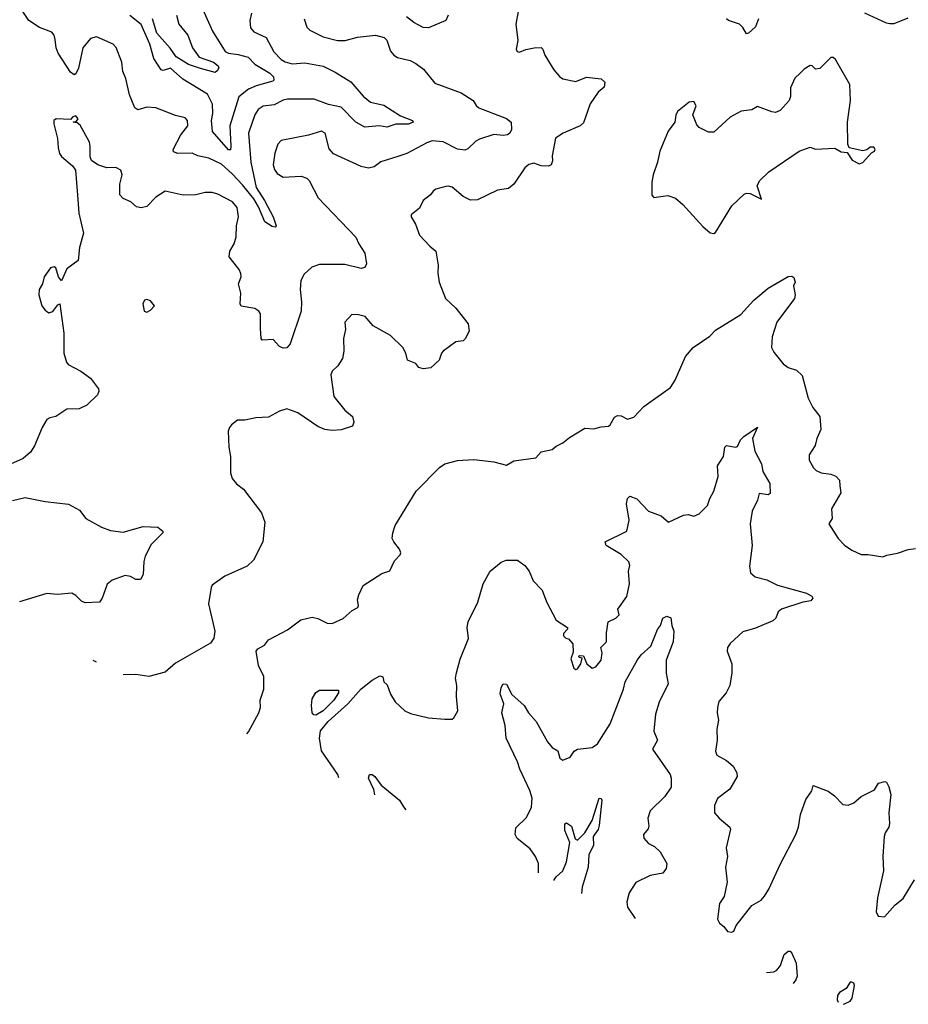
# Model space of a CAD drawing. Extents: x 2133461 to 2293071, y 753526 to 916327.
# Tile 61 of 256: x 2150475 to 2155365, y 817961 to 823379. Entities that reach past the tile are written whole.
import ezdxf

# ---------------------------------------------------------------- set-up
doc = ezdxf.new("R2010")
doc.units = 0

msp = doc.modelspace()

# ---------------------------------------------------------------- linework, layer by layer
at = {"layer": '0CON10XD'}
for points in [[(2151750, 823415), (2151742.5, 823375), (2151745.6, 823335), (2151763.3, 823313.3), (2151831.4, 823281.4), (2151873.1, 823203.1), (2151915, 823161.1), (2151936.7, 823146.7), (2151975, 823136.2), (2152045, 823142.7), (2152145, 823122.9), (2152211.1, 823091.1), (2152298.2, 823038.2), (2152365, 822958.1), (2152405, 822925.6), (2152478.7, 822908.7), (2152570, 822850), (2152636.7, 822825), (2152640, 822815), (2152615, 822804.3), (2152545, 822804.5), (2152495, 822788.8), (2152455, 822795.5), (2152375, 822788.8), (2152324.8, 822814.8), (2152245, 822897.1), (2152175, 822912.6), (2152095, 822941.6), (2151948.3, 822941.7), (2151925, 822936.2), (2151875, 822910), (2151815, 822903.3), (2151788.1, 822885), (2151768.9, 822855), (2151733.5, 822755), (2151747.2, 822595), (2151777.1, 822455), (2151823.3, 822385), (2151869.4, 822295), (2151886.2, 822245), (2151881.7, 822238.3), (2151865, 822241.2), (2151825, 822266.2), (2151789.1, 822349.1), (2151762.8, 822392.8), (2151701.5, 822471.5), (2151645, 822530.8), (2151585, 822583.6), (2151516.8, 822616.7), (2151455, 822630.4), (2151425, 822645.4), (2151345, 822642.4), (2151321.5, 822651.5), (2151319.6, 822665), (2151362.5, 822745), (2151401.1, 822795), (2151399.2, 822825), (2151385, 822840), (2151332, 822852), (2151225, 822894.3), (2151175, 822897.1), (2151125, 822884), (2151108.8, 822895), (2151079.4, 822965), (2151059.4, 823055), (2151043.3, 823095), (2151036.7, 823145), (2151005.6, 823225.6), (2150988.8, 823245), (2150897.5, 823285), (2150865, 823275.5), (2150821.9, 823225), (2150798.2, 823111.8), (2150785, 823080.8), (2150775, 823075.7), (2150755, 823090), (2150687.2, 823195), (2150675.9, 823225), (2150669.6, 823269.6), (2150664.3, 823295), (2150651.3, 823311.3), (2150585, 823335.8), (2150525.7, 823375.7), (2150485, 823435.7)], [(2153218, 823425), (2153206.2, 823355), (2153216.7, 823265), (2153207, 823217), (2153213.6, 823203.6), (2153225, 823200), (2153260, 823215), (2153305.9, 823224.1), (2153345, 823226), (2153355, 823216.7), (2153365.8, 823185), (2153415, 823103.8), (2153445, 823066.2), (2153465, 823054.2), (2153535, 823040), (2153595, 823063.1), (2153674.3, 823054.3), (2153695.5, 823035.5), (2153692.1, 823007.9), (2153658.7, 822981.3), (2153615, 822916.2), (2153577.9, 822812.1), (2153558.8, 822795), (2153465.5, 822754.5), (2153423.2, 822726.8), (2153405, 822630), (2153407.5, 822602.5), (2153399.4, 822580.6), (2153385, 822574.2), (2153345, 822575.6), (2153305, 822590.5), (2153277.3, 822582.7), (2153255.8, 822565), (2153195, 822474), (2153165, 822450.8), (2153105, 822442), (2152995, 822387.5), (2152955.9, 822385.9), (2152915, 822406.2), (2152855, 822458), (2152835, 822463.8), (2152819.5, 822460.5), (2152765, 822446), (2152750, 822435), (2152736.7, 822415), (2152696.2, 822385), (2152675, 822342.5), (2152630, 822305), (2152630, 822295), (2152653.3, 822255), (2152674.5, 822194.5), (2152732.3, 822132.3), (2152765.7, 822105.7), (2152778.8, 822028.8), (2152775.8, 821985), (2152783.1, 821935), (2152818, 821845), (2152875, 821792), (2152944, 821705), (2152948.8, 821665), (2152927.5, 821622.5), (2152915, 821612.9), (2152875, 821606.7), (2152805.7, 821554.3), (2152795.8, 821544.2), (2152784.1, 821505.9), (2152737.3, 821462.7), (2152695, 821458.8), (2152672.5, 821465), (2152655, 821486.7), (2152610, 821505), (2152600, 821545), (2152584, 821575), (2152515, 821642), (2152420, 821695), (2152375.7, 821745.7), (2152340, 821755), (2152303.6, 821756.4), (2152263.8, 821715), (2152268, 821675), (2152258, 821625), (2152258.8, 821555), (2152252, 821515), (2152226.2, 821475), (2152194.5, 821445.5), (2152187.1, 821425), (2152204.4, 821305), (2152265, 821230), (2152305.8, 821195.8), (2152313.8, 821165), (2152307.1, 821142.9), (2152245, 821122), (2152195, 821118.8), (2152153.9, 821123.9), (2152115, 821140), (2152005.7, 821215.7), (2151945, 821238), (2151905, 821225.8), (2151845, 821192.9), (2151775, 821188.6), (2151715, 821175.8), (2151674.2, 821175.8), (2151640, 821150), (2151630, 821135), (2151623.3, 821115), (2151626.4, 821026.4), (2151636, 820975), (2151636.2, 820885), (2151643.8, 820855), (2151667.5, 820825), (2151706.7, 820795), (2151806.2, 820665), (2151824, 820615), (2151813.8, 820505), (2151762.5, 820405), (2151727.4, 820372.6), (2151605, 820316.7), (2151535, 820266.7), (2151528.8, 820255), (2151514.2, 820165), (2151550, 820015), (2151543.8, 819975), (2151525, 819948.8), (2151332.7, 819837.3), (2151275, 819788), (2151185.9, 819764.1), (2151115, 819775.8), (2151044.6, 819773.4)], [(2151482.5, 823435), (2151536.2, 823316.2), (2151606.5, 823205), (2151624.8, 823194.8), (2151678.3, 823188.3), (2151732.3, 823172.3), (2151770, 823135), (2151851.6, 823085), (2151871.4, 823065), (2151873.5, 823046.5), (2151868, 823042), (2151777.1, 823015), (2151735, 822996.8), (2151681.9, 822955), (2151631.9, 822795), (2151637.4, 822682.6), (2151635, 822664), (2151625, 822663.3), (2151535.4, 822765), (2151530.8, 822825), (2151537.5, 822862.5), (2151536.8, 822915), (2151509.2, 822969.2), (2151372.2, 823052.2), (2151305, 823113.3), (2151265, 823099.4), (2151254.1, 823104.1), (2151213.5, 823165), (2151192.2, 823245), (2151143, 823353), (2151081.6, 823401.6)], [(2155362.3, 823387.7), (2155285, 823357.5), (2155264.2, 823355.8), (2155245, 823359.4), (2155125.3, 823415.3)], [(2151337.7, 823405), (2151351.5, 823355), (2151399.6, 823295), (2151425.5, 823225), (2151462.8, 823172.8), (2151541.4, 823145), (2151567.1, 823125), (2151571.4, 823115), (2151562.8, 823097.2), (2151550.3, 823089.7), (2151470.5, 823110.5), (2151405, 823131.9), (2151336.2, 823175), (2151303.1, 823223.1), (2151230, 823305), (2151205.6, 823385)], [(2152041.4, 823385), (2152055, 823338.8), (2152072.6, 823322.6), (2152144.6, 823284.6), (2152225, 823265.7), (2152265.8, 823265.8), (2152335, 823282.9), (2152434.1, 823294.1), (2152480.7, 823280.7), (2152496.1, 823266.1), (2152516.4, 823206.4), (2152535, 823183.3), (2152555, 823171.2), (2152624.1, 823154.1), (2152655, 823138.8), (2152697.7, 823107.7), (2152760.3, 823030.3), (2152905, 822977.3), (2152970, 822935), (2152986.6, 822906.6), (2153001.2, 822895), (2153153.3, 822835), (2153180, 822815), (2153182, 822775), (2153172, 822755), (2153158.8, 822745), (2153135, 822741.5), (2153085, 822747.3), (2153005, 822722.5), (2152985, 822711.4), (2152941.4, 822668.6), (2152925, 822661.1), (2152885, 822666.2), (2152805, 822707.1), (2152745, 822712.1), (2152715, 822702.3), (2152605, 822643.8), (2152555.9, 822625.9), (2152463.4, 822596.6), (2152425, 822568.8), (2152395, 822562.5), (2152355, 822570.8), (2152201.7, 822641.7), (2152178.3, 822668.3), (2152155.5, 822755.5), (2152135.6, 822765.6), (2152065, 822744.5), (2151914.6, 822715.4), (2151895.6, 822695), (2151878.5, 822645), (2151870.8, 822580.8), (2151877.8, 822555), (2151892.6, 822532.6), (2151925, 822513.3), (2152025, 822518.6), (2152055, 822507.1), (2152068, 822495), (2152118.3, 822398.3), (2152325, 822182.5), (2152341.1, 822145), (2152374.2, 822095), (2152384.2, 822035), (2152374.2, 822015.8), (2152355, 822010.6), (2152265, 822031.9), (2152125, 822031.9), (2152082.1, 822017.9), (2152041.4, 821978.6), (2152023.1, 821945), (2152017.8, 821895), (2152026.3, 821826.3), (2152024.4, 821775), (2151963.8, 821595), (2151945.7, 821574.3), (2151925, 821571.9), (2151905, 821581.4), (2151869.7, 821619.7), (2151810, 821615), (2151804.2, 821624.2), (2151799.7, 821679.7), (2151800.9, 821760.9), (2151792, 821775), (2151769.7, 821789.7), (2151693.3, 821803.3), (2151688.8, 821815), (2151691.4, 821875), (2151678.9, 821925), (2151693.5, 821965), (2151692, 821982), (2151682.9, 822005), (2151628, 822075), (2151632.5, 822105), (2151655, 822146.7), (2151666.4, 822183.6), (2151668.9, 822245), (2151679.5, 822295), (2151672.5, 822345), (2151646.7, 822376.7)], [(2152834, 823405), (2152820, 823375), (2152725.7, 823334.3), (2152695, 823337.1), (2152644.5, 823364.5), (2152604.3, 823394.3)], [(2154541.5, 823385), (2154525, 823340), (2154486.7, 823305), (2154475, 823302.5), (2154455.6, 823335.6), (2154435.6, 823355.6), (2154375, 823374.2), (2154365, 823383.3)], [(2154295, 822202), (2154305, 822207.5), (2154395, 822354.5), (2154461.2, 822418.8), (2154475, 822425.6), (2154495, 822423.8), (2154558.1, 822391.9), (2154534.4, 822465), (2154547, 822493), (2154598.3, 822541.7), (2154763.9, 822656.1), (2154825, 822677.5), (2154855, 822667.5), (2154961.7, 822671.7), (2154995, 822652.5), (2155028.3, 822648.3), (2155057, 822607), (2155095, 822586.7), (2155115, 822593.8), (2155162.5, 822647.5), (2155178.8, 822655), (2155183.3, 822665), (2155175, 822677.5), (2155155, 822677.5), (2155136.7, 822663.3), (2155115, 822657.5), (2155040, 822675), (2155032.5, 822695), (2155030, 822815), (2155046.7, 822935), (2155043, 823023), (2154965, 823160), (2154951.7, 823171.7), (2154938.3, 823171.7), (2154878.3, 823111.7), (2154855, 823107.5), (2154836.1, 823126.1), (2154825, 823126.7), (2154792.1, 823107.9), (2154770, 823085), (2154741.7, 823058.3), (2154716.2, 823005), (2154716.1, 822956.1), (2154710, 822935), (2154660.9, 822879.1), (2154635, 822869.2), (2154615, 822872.5), (2154535, 822901.2), (2154505, 822883.8), (2154445, 822876), (2154385, 822843.8), (2154295, 822760.8), (2154265, 822761.2), (2154215, 822786.2), (2154201.1, 822801.1), (2154180, 822855), (2154198.8, 822905), (2154185, 822930), (2154160, 822925), (2154095, 822873.3), (2154085.8, 822854.2), (2154080, 822815), (2154044.1, 822765.9), (2153998.8, 822655), (2153985.8, 822595), (2153961.2, 822525), (2153954, 822485), (2153954.1, 822414.1), (2153965, 822401.2), (2154041.7, 822411.7), (2154085, 822397.3), (2154125, 822362.5), (2154235, 822241.5), (2154275, 822207.1), (2154295, 822202)], [(2151646.7, 822376.7), (2151565, 822420), (2151535, 822427.5), (2151495, 822429.2), (2151445, 822416), (2151375.7, 822414.3), (2151275, 822435.8), (2151225, 822402.5), (2151175, 822351.4), (2151144.1, 822344.1), (2151118.6, 822348.6), (2151086.6, 822376.6), (2151045, 822396.2), (2151026.2, 822415), (2151025.8, 822475), (2151039.2, 822525), (2151031.2, 822551.2), (2151005, 822565.7), (2150955, 822564.2), (2150905, 822580.8), (2150871.2, 822605), (2150862.5, 822625), (2150863.9, 822683.9), (2150858.8, 822705), (2150808.8, 822798.8), (2150791.7, 822811.7), (2150770, 822815), (2150788.3, 822821.7), (2150796.7, 822833.3), (2150785, 822850), (2150767.5, 822845), (2150755, 822830), (2150676.1, 822833.9), (2150663.8, 822825), (2150663.9, 822806.1), (2150683.8, 822725), (2150686.2, 822675), (2150695, 822642.5), (2150706.1, 822626.1), (2150766.7, 822575), (2150781.7, 822551.7), (2150794.1, 822414.1), (2150801.2, 822315), (2150826.7, 822205), (2150803.8, 822125), (2150797.5, 822055), (2150735, 822007.5), (2150705, 821942.5), (2150688.8, 821965), (2150675, 822013.3), (2150665, 822020), (2150645, 822013.3), (2150610, 821965), (2150600, 821925), (2150583.3, 821895), (2150581.2, 821865), (2150596.2, 821805), (2150615, 821780), (2150635, 821766.7), (2150657.3, 821772.7), (2150685, 821810), (2150696.1, 821816.1), (2150718.6, 821655), (2150718.1, 821545), (2150731.9, 821495), (2150742.3, 821482.3), (2150811.2, 821445), (2150865, 821407.5), (2150908.3, 821348.3), (2150910, 821335), (2150903.3, 821315), (2150845, 821257.5), (2150802.7, 821237.3), (2150735, 821235.8), (2150675, 821196.2), (2150641.4, 821188.6), (2150625, 821180), (2150598.8, 821135), (2150557.5, 821035), (2150535, 820998.8), (2150495, 820964), (2150425, 820933.3)], [(2151948.1, 820021.9), (2152023.2, 820076.8), (2152085, 820090.8), (2152115, 820084), (2152167.7, 820057.7), (2152195, 820056), (2152256.2, 820083.8), (2152305, 820128.6), (2152335.6, 820144.4), (2152339.2, 820155), (2152333.4, 820186.6), (2152340.8, 820215), (2152366.2, 820265), (2152468.1, 820331.9), (2152513, 820347), (2152538.6, 820401.4), (2152568.6, 820435), (2152572, 820445), (2152566, 820465), (2152533.8, 820505), (2152525.8, 820525), (2152528, 820555), (2152542, 820595), (2152656.9, 820785), (2152785, 820915.6), (2152815.3, 820934.7), (2152885, 820953.8), (2152975, 820959.4), (2153085, 820945.8), (2153155, 820928), (2153195, 820951.9), (2153315, 820968.8), (2153345, 821000.8), (2153405, 821014), (2153426.9, 821033.1), (2153465, 821050.8), (2153500, 821080), (2153585, 821131.2), (2153635, 821127.5), (2153675, 821139.4), (2153715, 821142.9), (2153725, 821149.2), (2153747.7, 821192.3), (2153765, 821200.5), (2153785, 821199.1), (2153820.7, 821180.7), (2153855, 821192), (2153909.6, 821250.4), (2154055.8, 821355), (2154082, 821395), (2154138.9, 821525), (2154181.8, 821575), (2154272.2, 821637.8), (2154305, 821671.5), (2154443.3, 821756.7), (2154514.7, 821835), (2154595, 821901.1), (2154705, 821965.6), (2154725, 821967.5), (2154735, 821960), (2154742.5, 821935), (2154733.3, 821915), (2154743.3, 821865), (2154738.8, 821845), (2154641.9, 821715), (2154615.6, 821635), (2154613.3, 821575), (2154625, 821550), (2154677.5, 821485), (2154705, 821465.7), (2154750, 821450), (2154781.9, 821421.9), (2154815, 821296.7), (2154839.2, 821245), (2154878.6, 821195), (2154884.3, 821125), (2154861.9, 821075), (2154853.4, 821036.6), (2154819.2, 820985), (2154819.2, 820955), (2154843.4, 820913.4), (2154858.8, 820898.8), (2154885, 820886.2), (2154938.3, 820878.3), (2154967.3, 820867.3), (2154985.8, 820845.8), (2154988, 820815), (2154993.8, 820775), (2154942.3, 820687.7), (2154946.2, 820635), (2154927.5, 820605), (2154978.8, 820525), (2155015, 820486.7), (2155055, 820460), (2155105, 820436.7), (2155145, 820436.7), (2155225, 820422.5), (2155246.7, 820433.3), (2155305, 820443.3), (2155365, 820463.3), (2155405, 820470)], [(2151175, 821770), (2151195, 821780), (2151217.5, 821805), (2151195, 821832.5), (2151175, 821838.8), (2151162.5, 821835), (2151152.5, 821815), (2151160, 821775), (2151175, 821770)], [(2152232.3, 819207.2), (2152225.6, 819225), (2152136.9, 819355), (2152124.4, 819425.6), (2152129.7, 819465), (2152172.3, 819517.7), (2152280.6, 819615), (2152355, 819696.6), (2152415.7, 819745), (2152457.7, 819767.7), (2152473.6, 819763.6), (2152480, 819735), (2152498.3, 819718.3), (2152515, 819667.5), (2152542, 819625), (2152595, 819576.2), (2152625, 819561.2), (2152725, 819538), (2152815, 819530), (2152855, 819530), (2152865, 819536.7), (2152886, 819575), (2152878.8, 819655), (2152881.2, 819715), (2152874.3, 819755), (2152878.1, 819785), (2152899.1, 819860.9), (2152945.6, 819974.4), (2152938.5, 820035), (2152942.5, 820065), (2152995.9, 820174.1), (2153025.6, 820275), (2153064.7, 820345), (2153125, 820393.2), (2153152.5, 820405), (2153215, 820405.7), (2153255.4, 820375.4), (2153278.9, 820345), (2153301.3, 820291.3), (2153350.2, 820240.2), (2153374.4, 820175), (2153426.7, 820075), (2153490, 820035), (2153490, 820025), (2153468.3, 820001.7), (2153468.3, 819988.3), (2153480, 819975), (2153495, 819972.5), (2153520, 819945), (2153521.7, 819898.3), (2153507.5, 819862.5), (2153525, 819810), (2153535, 819802.5), (2153545, 819807.5), (2153563.3, 819835), (2153570, 819865), (2153555, 819870), (2153550, 819875), (2153555, 819880), (2153578.3, 819878.3), (2153596.7, 819835), (2153625, 819810), (2153645, 819818.8), (2153675.8, 819855), (2153681.2, 819895), (2153673.3, 819925), (2153703.8, 819955), (2153703.8, 820005), (2153713.3, 820065), (2153755, 820086.2), (2153773.3, 820105), (2153767.5, 820135), (2153816, 820205), (2153831.2, 820275), (2153826.4, 820343.6), (2153833.3, 820375), (2153827.5, 820395), (2153785, 820436.2), (2153703.3, 820485), (2153697.5, 820505), (2153815.7, 820564.3), (2153830, 820625), (2153814.3, 820715), (2153819.2, 820745), (2153833, 820757), (2153871.7, 820741.7), (2153935, 820673.8), (2154005, 820648.1), (2154045, 820614.4), (2154127.7, 820652.3), (2154153.9, 820656.1), (2154185, 820648), (2154215, 820660), (2154260.6, 820705), (2154272.5, 820745), (2154295.5, 820785), (2154318.6, 820865), (2154315.8, 820925), (2154348, 820975), (2154355, 821027.5), (2154365, 821036.7), (2154415, 821026.2), (2154425, 821031.2), (2154442.7, 821067.3), (2154460, 821085), (2154535, 821137.5), (2154508.5, 821075), (2154521.1, 821005), (2154557.5, 820935), (2154565, 820892.5), (2154603.6, 820826.4), (2154605, 820772.5), (2154595, 820764.2), (2154545, 820772.5), (2154536, 820735), (2154506.7, 820675), (2154495.6, 820605.6), (2154505.7, 820485), (2154491.7, 820371.7), (2154496.1, 820336.1), (2154523.1, 820313.1), (2154586.1, 820296.1), (2154645, 820267.8), (2154805, 820224.2), (2154835, 820206.2), (2154840, 820195), (2154828.8, 820181.2), (2154785, 820173.5), (2154666.7, 820135), (2154649.7, 820120.3), (2154636, 820085), (2154619.7, 820070.3), (2154525, 820030), (2154455, 820011.4), (2154384.3, 819945.7), (2154371.2, 819925), (2154368, 819905), (2154394.2, 819835), (2154393.8, 819785), (2154382.5, 819715), (2154362.5, 819675), (2154322.7, 819627.3), (2154314.4, 819595), (2154313.3, 819565), (2154321.4, 819525), (2154311.2, 819475), (2154314.2, 819415), (2154303.9, 819353.9), (2154312.3, 819332.3), (2154365, 819302), (2154401.7, 819271.7), (2154422, 819235), (2154424, 819215), (2154383.8, 819145), (2154315, 819093.3), (2154298.8, 819055), (2154298.8, 819015), (2154323.8, 818985), (2154383.3, 818935), (2154386.7, 818925), (2154362.7, 818822.7), (2154370.8, 818775), (2154360, 818715), (2154367.7, 818632.3), (2154351.2, 818555), (2154326.7, 818515), (2154315, 818430), (2154327, 818407), (2154349.3, 818389.3), (2154370.7, 818360.7), (2154395, 818357.5), (2154405, 818362.5), (2154417.5, 818395), (2154503.8, 818505), (2154555, 818533.8), (2154574.3, 818555.7), (2154598.1, 818595), (2154659.8, 818730.2), (2154746.7, 818895), (2154760.8, 818935), (2154771.2, 819005), (2154802.1, 819087.9), (2154833.8, 819135), (2154842.5, 819165), (2154925, 819132.9), (2154958.9, 819108.9), (2155005, 819061.2), (2155035, 819056.2), (2155065, 819070), (2155105, 819104), (2155178.8, 819141.2), (2155201.7, 819178.3), (2155236.1, 819186.1), (2155245, 819182.5), (2155257.9, 819157.9), (2155268.6, 819115), (2155258.6, 819015), (2155262.2, 818955), (2155258.9, 818935), (2155237.8, 818905), (2155232.1, 818885), (2155225.8, 818775), (2155228.6, 818695), (2155196.4, 818546.4), (2155189.3, 818469.3), (2155200, 818445), (2155235, 818442.5), (2155292.3, 818507.7), (2155336.8, 818543.2), (2155398.8, 818645)], [(2150435, 820733.8), (2150505, 820750.8), (2150615, 820727.1), (2150744.1, 820714.1), (2150805, 820680), (2150840, 820635), (2150926.1, 820586.1), (2150975, 820568), (2151045, 820559.2), (2151155, 820590), (2151235.8, 820585.8), (2151262.5, 820565), (2151262.5, 820555), (2151199.5, 820490.5), (2151165, 820427.5), (2151158, 820398), (2151154.3, 820325.7), (2151140.8, 820299.2), (2151115, 820299.4), (2151085, 820314.5), (2151055, 820320.6), (2150985, 820294.2), (2150957.3, 820272.7), (2150928.8, 820195), (2150915, 820173.8), (2150835, 820170.6), (2150815, 820180), (2150785, 820210), (2150763, 820223), (2150684.1, 820215.9), (2150625, 820220.8), (2150475, 820175.7)], [(2153330, 818683.8), (2153330, 818735), (2153314.3, 818775), (2153285, 818816), (2153213.4, 818873.4), (2153202, 818895), (2153205, 818932.5), (2153265, 818988.8), (2153292.5, 819045), (2153295.5, 819095), (2153281.7, 819138.3), (2153227.8, 819255), (2153215.4, 819295.4), (2153151.4, 819425), (2153147.5, 819495), (2153129.2, 819565), (2153138.9, 819615), (2153119.7, 819669.7), (2153124.5, 819705), (2153135, 819723.8), (2153155, 819722), (2153184.4, 819665), (2153250.8, 819605), (2153274.5, 819564.5), (2153317, 819517), (2153380, 819405), (2153405, 819374.2), (2153435.9, 819355.9), (2153447.5, 819315), (2153465, 819303.8), (2153505, 819320), (2153525.8, 819354.2), (2153544.4, 819365.6), (2153625, 819374.5), (2153655, 819394.4), (2153724.7, 819505), (2153798, 819695), (2153806.8, 819735), (2153875, 819855.7), (2153895, 819883.3), (2153948.4, 819931.6), (2153985, 820023.3), (2154002, 820045), (2154014.4, 820085.6), (2154037, 820097), (2154058.3, 820088.3), (2154063.3, 820045), (2154074.2, 820015), (2154070.5, 819955), (2154032.5, 819855), (2154033.6, 819783.6), (2154042.9, 819725), (2153995, 819623.3), (2153975, 819557.5), (2153964.5, 819464.5), (2153984.3, 819415), (2153957.5, 819365), (2154054.4, 819225), (2154061.1, 819205), (2154061.1, 819155), (2154025.6, 819105), (2153944.3, 819025), (2153931.9, 818985), (2153938, 818942), (2153934.1, 818925.9), (2153908.8, 818895), (2153910, 818875), (2153935, 818846.2), (2153969.1, 818829.1), (2154000.5, 818800.5), (2154035.7, 818735.7), (2154032.7, 818707.3), (2154015, 818682.9), (2153945, 818670.5), (2153865, 818630.6), (2153829.2, 818575), (2153815.8, 818525), (2153819.2, 818495), (2153861.4, 818433.8)], [(2151724.3, 819449.3), (2151735, 819460), (2151790.8, 819565), (2151800, 819595), (2151798, 819635), (2151819.4, 819695), (2151818, 819765), (2151788.8, 819825), (2151776.7, 819905), (2151785, 819916.7), (2151822.7, 819937.3), (2151844.2, 819965.8), (2151948.1, 820021.9)], [(2150897.6, 819843.4), (2150895, 819846.2), (2150879.6, 819852)], [(2152105, 819552.7), (2152093.4, 819553.4), (2152085.6, 819565), (2152080.6, 819605), (2152085, 819642.5), (2152105, 819676.7), (2152125, 819690), (2152228.8, 819688.8), (2152230, 819675), (2152204.5, 819635), (2152144.6, 819575), (2152105, 819552.7)], [(2152430.1, 819112.9), (2152423.3, 819143.3), (2152394.5, 819205), (2152400, 819225), (2152415, 819226), (2152430, 819215), (2152465, 819166), (2152566, 819085), (2152587, 819047), (2152600.1, 819031.8)], [(2153417.3, 818642.2), (2153417, 818645), (2153427.2, 818662.8), (2153465, 818694.5), (2153483.5, 818745), (2153502.1, 818852.1), (2153475, 818918), (2153475.5, 818954.5), (2153485, 818960), (2153511.2, 818941.2), (2153532.1, 818872.1), (2153545, 818864), (2153584.4, 818905), (2153625, 818972), (2153663.8, 819095), (2153675, 819094.2), (2153678.4, 819085), (2153664.7, 818944.7), (2153657.7, 818922.3), (2153630.4, 818885), (2153632.5, 818835), (2153608, 818785), (2153603.1, 818715), (2153570, 818605), (2153567.3, 818570.7)], [(2154584.2, 818135.2), (2154625, 818139.2), (2154641.7, 818148.3), (2154662, 818175), (2154682, 818235), (2154705, 818253.3), (2154715, 818252.5), (2154725, 818242.5), (2154747.3, 818187.3), (2154754, 818115), (2154745.8, 818095), (2154730.9, 818074.6)], [(2155006.3, 817960.8), (2155015, 817963.3), (2155045, 817977.5), (2155056.2, 817995), (2155070, 818065), (2155066.4, 818076.4), (2155055, 818082.5), (2155045, 818082.5), (2155023, 818047), (2154986.7, 818025), (2154975, 818010), (2154973.8, 817985), (2154979.8, 817971.7)]]:
    msp.add_lwpolyline(points, dxfattribs=at)

doc.saveas('drawing.dxf')
